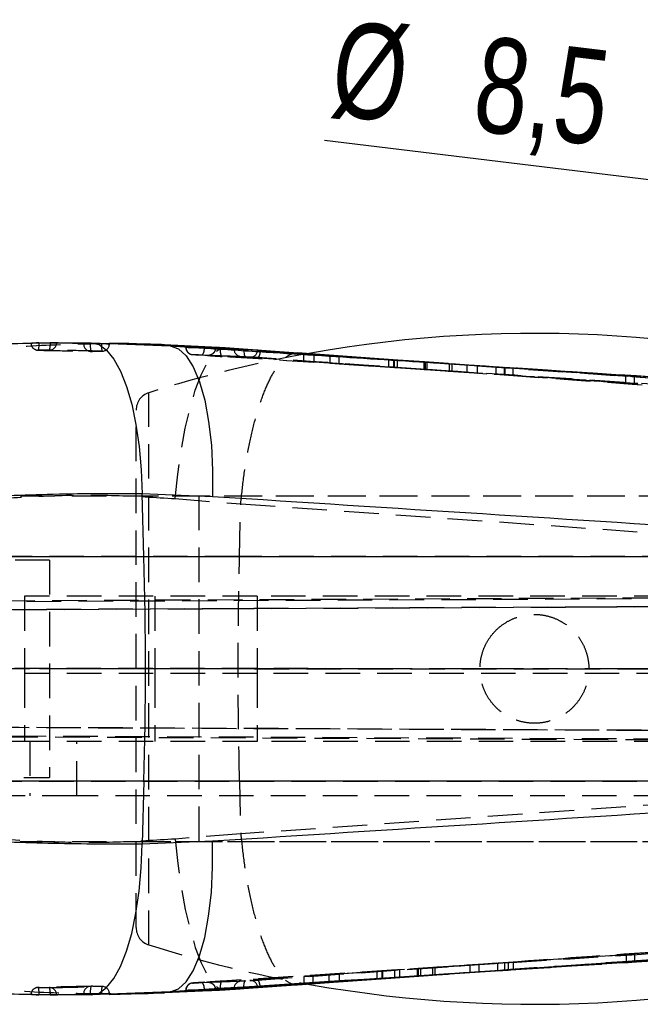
# Model space of a CAD drawing. Extents: x 50 to 602, y 2 to 426.
# Tile 9 of 22: x 176 to 210, y 177 to 232. Entities that reach past the tile are written whole.
import ezdxf

# ---------------------------------------------------------------- set-up
doc = ezdxf.new("R2010")
doc.units = 0
doc.header["$LTSCALE"] = 1.5
doc.linetypes.add('CENTERX2', pattern=[20.32, 12.7, -2.54, 2.54, -2.54])
doc.linetypes.add('HIDDEN', pattern=[1.905, 1.27, -0.635])
doc.layers.get('0').update_dxf_attribs({"linetype": 'CONTINUOUS'})
doc.layers.add('FORMATO', color=179, linetype='CONTINUOUS')
doc.styles.add('SLDTEXTSTYLE0', font='TXT', dxfattribs={"width": 0.75})
doc.dimstyles.new('SLDDIMSTYLE5', dxfattribs={"dimtxt": 5.25, "dimasz": 4.953, "dimexe": 0, "dimexo": 0.0625, "dimgap": 1.3125, "dimtad": 1, "dimdec": 3, "dimrnd": 1e-09, "dimzin": 12, "dimtxsty": 'SLDTEXTSTYLE0', "dimblk1": 'NONE', "dimsah": 1, "dimcen": 0, "dimazin": 3, "dimtfac": 1, "dimtdec": 3, "dimtmove": 0, "dimatfit": 3, "dimtolj": 1, "dimtzin": 12})

# ---------------------------------------------------------------- blocks, each defined once
blk = doc.blocks.new('_D_11')
at = {"layer": 'FORMATO'}
for q in [(192.342, 224.921), (230.676, 220.277)]:
    blk.add_line((222.237, 221.299), q, dxfattribs=at)
blk.add_solid([(222.237, 221.299), (217.412, 222.652), (217.229, 221.139)], dxfattribs=at)
at = {"layer": 'FORMATO', "char_height": 5.25, "attachment_point": 1, "rotation": 353.0927, "style": 'SLDTEXTSTYLE0'}
for s, insert in [('%%c', (193.15, 231.585)), ('8,5', (201.02, 230.713))]:
    blk.add_mtext(s, dxfattribs=dict(at, insert=insert))
blk = doc.blocks.new('_NONE')

msp = doc.modelspace()

# ---------------------------------------------------------------- linework, layer by layer
at = {"color": 7, "linetype": 'HIDDEN'}
for p, q in [((176.4535, 213.7637), (176.6006, 213.7668)), ((176.6006, 213.7637), (176.4535, 213.7637)), ((176.6006, 213.7668), (177.2228, 213.7761)), ((176.6006, 213.7668), (176.6006, 213.7637)), ((177.2228, 213.7736), (177.2228, 213.7761)), ((177.2228, 213.7736), (177.5777, 213.7736)), ((177.5777, 213.778), (177.5777, 213.7736)), ((180.0433, 213.7057), (179.4312, 213.6986)), ((180.325, 213.708), (180.4827, 213.708)), ((180.4782, 213.7102), (180.477, 213.7099)), ((180.4782, 213.708), (180.4782, 213.7102)), ((184.6895, 213.5476), (184.6895, 213.5222)), ((184.6978, 213.5225), (184.6978, 213.5483)), ((185.4423, 213.4953), (184.6978, 213.5225)), ((186.5904, 213.4192), (186.5896, 213.4195)), ((176.5538, 213.3578), (176.5699, 213.3578)), ((185.0756, 213.1166), (185.0727, 213.1174)), ((191.2021, 212.7568), (191.2021, 213.1638)), ((191.7635, 212.7123), (191.7635, 213.1195)), ((192.6532, 212.6441), (192.6532, 213.0513)), ((193.1421, 212.6078), (193.1421, 213.0148)), ((191.2021, 212.7568), (191.7635, 212.7123)), ((195.8795, 212.4315), (191.2021, 212.7568)), ((191.7635, 212.7123), (196.1947, 212.4082)), ((196.1838, 212.4084), (192.6532, 212.6441)), ((192.6532, 212.6441), (193.1421, 212.6078)), ((193.1421, 212.6078), (202.2951, 212.0028)), ((195.8795, 212.4315), (195.8795, 212.8386)), ((196.1565, 212.4128), (196.1565, 212.8198)), ((200.1972, 212.1386), (196.1565, 212.4128)), ((196.1838, 212.4084), (196.1838, 212.8136)), ((196.1947, 212.4082), (196.1947, 212.8152)), ((196.3662, 212.3965), (196.3662, 212.8035)), ((196.3665, 212.3965), (196.3665, 212.8035)), ((197.6763, 212.3079), (198.2733, 212.2682)), ((197.8364, 212.2986), (197.8364, 212.7056)), ((197.8364, 212.7056), (197.8364, 212.2986)), ((199.1578, 212.6171), (197.8415, 212.7103)), ((197.8972, 212.2946), (197.8972, 212.7016)), ((198.0047, 212.2872), (198.0047, 212.6942)), ((199.1585, 212.6168), (199.1578, 212.6169)), ((199.172, 212.6149), (200.1972, 212.5452)), ((199.2199, 212.2058), (199.2199, 212.6127)), ((199.3765, 212.1954), (199.3765, 212.6022)), ((200.1972, 212.5452), (200.7782, 212.5064)), ((200.1972, 212.1386), (200.1972, 212.5452)), ((200.7782, 212.0997), (200.7782, 212.5064)), ((209.0615, 211.9158), (201.7343, 212.4346)), ((201.8062, 212.44), (202.2951, 212.4094)), ((201.8062, 212.0333), (201.8062, 212.44)), ((202.7302, 212.3768), (202.2611, 212.4064)), ((202.2611, 212.4064), (208.9524, 211.9527)), ((202.2611, 211.9996), (202.2611, 212.4064)), ((202.2951, 212.0028), (202.2951, 212.4094)), ((209.4215, 211.9275), (202.7302, 212.3768)), ((202.7302, 211.9701), (202.7302, 212.3768)), ((197.8972, 212.2946), (200.7782, 212.0997)), ((198.2734, 212.2692), (198.0047, 212.2872)), ((199.1601, 212.2106), (199.16, 212.2106)), ((200.7782, 212.0997), (200.1972, 212.1386)), ((202.2951, 212.0028), (201.8062, 212.0333)), ((202.2611, 211.9996), (202.7302, 211.9701)), ((208.9524, 211.5463), (202.2611, 211.9996)), ((202.7302, 211.9701), (209.4215, 211.5211)), ((208.9524, 211.9527), (209.4215, 211.9275)), ((208.9524, 211.5463), (208.9524, 211.9527)), ((209.4215, 211.5211), (209.4215, 211.9275)), ((209.4215, 211.5211), (208.9524, 211.5463)), ((182.6554, 180.5636), (182.6554, 211.0095)), ((181.9565, 181.5172), (181.9565, 210.0593)), ((223.1868, 205.3133), (135.5646, 205.3133)), ((225.8565, 205.3133), (181.9565, 205.3133)), ((185.4322, 186.2883), (185.4322, 205.2883)), ((184.109, 205.1734), (187.7221, 204.8837)), ((187.6527, 201.9807), (187.7221, 204.8837)), ((187.7221, 204.8837), (187.7227, 204.8944)), ((177.1868, 201.7883), (107.1868, 201.7883)), ((187.6527, 201.9807), (170.8997, 201.9807)), ((177.1868, 201.7883), (177.1868, 189.7883)), ((228.8971, 201.9807), (187.6527, 201.9807)), ((244.9588, 199.8494), (146.0311, 199.399)), ((167.3474, 199.4683), (251.2547, 199.8494)), ((145.5875, 198.9325), (244.7589, 199.3841)), ((251.3349, 199.384), (167.3797, 199.0027)), ((188.6187, 199.7883), (175.8017, 199.7883)), ((175.8017, 199.7883), (175.8017, 195.5383)), ((182.9847, 199.7883), (182.9847, 195.5383)), ((188.6187, 199.7883), (188.6187, 195.5383)), ((251.3063, 199.7883), (188.6187, 199.7883)), ((145.6227, 195.804), (244.7368, 195.7883)), ((251.4539, 195.7883), (167.891, 195.8015)), ((188.6187, 195.5383), (175.8017, 195.5383)), ((175.8017, 195.5383), (175.8017, 191.7883)), ((182.9847, 195.5383), (182.9847, 191.7883)), ((188.6187, 195.5383), (188.6187, 191.7883)), ((251.4461, 195.5383), (188.6187, 195.5383)), ((244.6319, 192.2276), (145.6227, 192.6784)), ((167.891, 192.6066), (251.3491, 192.2276)), ((146.0673, 192.177), (244.8488, 191.7272)), ((251.2853, 191.7273), (167.8587, 192.1062)), ((175.8017, 191.7883), (172.392, 191.7883)), ((188.6187, 191.7883), (175.8017, 191.7883)), ((176.0935, 191.7883), (176.0935, 188.7883)), ((178.6905, 188.7883), (178.6905, 191.7883)), ((251.3224, 191.7883), (188.6187, 191.7883)), ((107.1868, 189.7883), (177.1868, 189.7883)), ((170.8997, 189.5958), (187.6527, 189.5958)), ((187.6527, 189.5958), (228.8971, 189.5958)), ((187.6527, 189.5958), (187.7221, 186.6928)), ((178.6905, 188.7883), (172.392, 188.7883)), ((237.0108, 188.7883), (178.6905, 188.7883)), ((135.5619, 186.2633), (223.1868, 186.2633)), ((181.9565, 186.2633), (225.8565, 186.2633)), ((187.7221, 186.6928), (184.109, 186.4032)), ((187.7227, 186.6821), (187.7221, 186.6928)), ((202.2649, 179.5797), (208.957, 180.0337)), ((209.4267, 180.0594), (202.7346, 179.6098)), ((208.957, 180.0337), (209.4267, 180.0594)), ((208.957, 180.0337), (208.957, 179.6241)), ((209.4267, 180.0594), (209.4267, 179.6493)), ((199.1599, 179.3672), (186.6919, 178.5623)), ((191.2001, 178.8201), (199.856, 179.4161)), ((202.4545, 179.5873), (196.4701, 179.1881)), ((196.4701, 179.1881), (196.4701, 178.779)), ((197.4456, 179.2528), (197.4456, 178.8438)), ((197.4977, 179.2561), (197.458, 179.2535)), ((197.4877, 179.2557), (197.4877, 178.8467)), ((198.2844, 179.3091), (197.4977, 179.2561)), ((197.4977, 179.2561), (197.4977, 178.8472)), ((197.6266, 179.2652), (197.6266, 178.8562)), ((198.2844, 179.3091), (198.2844, 178.9002)), ((200.8436, 179.4835), (198.4137, 179.3179)), ((198.4137, 179.3179), (198.4137, 178.909)), ((198.9142, 179.3538), (198.5344, 179.3286)), ((198.9144, 179.3518), (201.8729, 179.5507)), ((199.16, 179.3659), (199.1602, 179.3659)), ((199.8559, 179.4163), (199.414, 179.387)), ((200.3541, 179.4504), (200.8436, 179.4835)), ((200.3541, 179.4504), (200.3541, 179.0419)), ((200.8436, 179.4835), (200.8436, 179.0744)), ((201.8729, 179.5507), (202.4545, 179.5873)), ((201.8729, 179.5507), (201.8729, 179.1407)), ((202.0931, 179.1674), (206.1765, 179.4566)), ((202.2649, 179.1704), (208.957, 179.6241)), ((202.7346, 179.6098), (202.2649, 179.5797)), ((202.2649, 179.5797), (202.2649, 179.1704)), ((202.7346, 179.2), (202.2649, 179.1704)), ((202.4545, 179.5873), (202.4545, 179.177)), ((209.4267, 179.6493), (202.7346, 179.2)), ((202.7346, 179.6098), (202.7346, 179.2)), ((208.957, 179.6241), (209.4267, 179.6493)), ((191.6896, 178.8592), (191.2001, 178.8201)), ((191.2001, 178.8201), (191.2001, 178.4126)), ((195.2206, 179.1002), (191.6896, 178.8592)), ((191.6896, 178.8592), (191.6896, 178.4512)), ((192.5805, 178.9283), (195.4919, 179.1194)), ((193.1426, 178.9705), (192.5805, 178.9283)), ((192.5805, 178.9283), (192.5805, 178.5197)), ((196.1961, 179.1697), (193.1426, 178.9705)), ((193.1426, 178.9705), (193.1426, 178.5617)), ((195.2206, 179.1002), (195.2206, 178.6916)), ((195.3318, 178.6886), (195.5474, 178.7038)), ((195.4919, 179.1194), (195.4919, 178.7148)), ((195.5127, 179.1204), (195.5127, 178.7118)), ((195.5468, 178.7183), (195.5468, 179.1229)), ((196.1961, 179.1697), (196.1961, 178.7606)), ((197.8913, 178.8698), (199.1578, 178.9595)), ((199.1768, 178.9609), (198.4137, 178.909)), ((198.651, 178.9248), (199.1711, 178.9606)), ((199.1578, 178.9596), (199.1585, 178.9597)), ((200.3541, 179.0419), (200.8436, 179.0744)), ((201.8729, 179.1407), (202.4545, 179.177)), ((176.5538, 178.2187), (176.5699, 178.2187)), ((186.5896, 178.157), (186.5904, 178.1573)), ((176.6006, 177.8097), (176.4535, 177.8128)), ((176.4535, 177.8128), (176.6006, 177.8128)), ((176.6006, 177.8128), (176.6006, 177.8097)), ((177.2228, 177.8004), (176.6006, 177.8097)), ((177.2228, 177.8004), (177.2228, 177.803)), ((177.2228, 177.803), (177.5777, 177.803)), ((177.5777, 177.803), (177.5777, 177.7985)), ((179.4312, 177.8779), (180.0433, 177.8708)), ((180.325, 177.8685), (180.4826, 177.8685)), ((180.4782, 177.8663), (180.4782, 177.8685)), ((182.7476, 177.8954), (183.5215, 177.9317)), ((184.6895, 178.0544), (184.6895, 178.0289)), ((184.6978, 178.054), (185.4429, 178.0812)), ((184.7011, 178.0544), (184.6978, 178.054)), ((184.6978, 178.0282), (184.6978, 178.054))]:
    msp.add_line(p, q, dxfattribs=at)
at = {"color": 7, "linetype": 'CONTINUOUS'}
for p, q in [((179.4783, 213.7711), (180.4824, 213.7313)), ((186.8591, 213.4883), (183.5098, 213.6469)), ((183.8249, 213.5988), (185.407, 213.4977)), ((185.407, 213.4977), (185.3859, 213.4991)), ((186.5896, 213.4195), (186.5896, 213.4285)), ((190.8609, 213.2046), (186.8591, 213.4883)), ((187.3543, 213.421), (187.3543, 213.4491)), ((187.899, 213.4128), (197.8756, 212.7071)), ((187.899, 213.4038), (187.899, 213.4128)), ((199.0147, 212.6264), (188.7964, 213.3428)), ((196.0912, 212.8353), (190.8523, 213.2061)), ((191.7635, 213.1195), (191.2021, 213.1638)), ((191.2021, 213.1638), (195.8795, 212.8386)), ((196.1947, 212.8152), (191.7635, 213.1195)), ((192.6532, 213.0513), (196.1838, 212.8154)), ((193.1421, 213.0148), (192.6532, 213.0513)), ((199.1938, 212.6145), (193.1421, 213.0148)), ((197.8415, 212.7103), (196.0941, 212.834)), ((198.0047, 212.6942), (199.2199, 212.6127)), ((199.2071, 212.6136), (199.1938, 212.6145)), ((182.3834, 201.9807), (182.2858, 205.4333)), ((186.1688, 205.2797), (182.2858, 205.4333)), ((165.4049, 201.9807), (182.3834, 201.9807)), ((182.3834, 201.9807), (237.4355, 201.9807)), ((182.3834, 189.5958), (165.4049, 189.5958)), ((182.3834, 189.5958), (182.2858, 186.1432)), ((237.4355, 189.5958), (182.3834, 189.5958)), ((182.2858, 186.1432), (186.1688, 186.2968)), ((186.5896, 178.148), (202.8746, 179.2015)), ((187.899, 178.1637), (198.0568, 178.8823)), ((198.7033, 178.9283), (188.7964, 178.2337)), ((190.8522, 178.3711), (195.3318, 178.6886)), ((191.2001, 178.4126), (198.651, 178.9248)), ((195.2206, 178.6916), (191.6896, 178.4512)), ((192.5805, 178.5197), (195.4919, 178.7108)), ((196.1961, 178.7606), (193.1426, 178.5617)), ((195.5468, 178.7143), (195.5468, 178.7183)), ((195.5474, 178.7038), (195.9922, 178.7354)), ((195.9954, 178.7356), (197.8913, 178.8698)), ((199.1896, 178.9599), (196.4701, 178.779)), ((197.4977, 178.8472), (197.458, 178.8445)), ((197.6266, 178.8562), (199.1838, 178.9605)), ((199.1894, 178.9617), (199.2071, 178.9629)), ((186.8591, 178.0882), (190.8609, 178.3719)), ((187.3543, 178.1274), (187.3543, 178.1555)), ((187.899, 178.1637), (187.899, 178.1727)), ((191.6896, 178.4512), (191.2001, 178.4126)), ((193.1426, 178.5617), (192.5805, 178.5197)), ((180.4725, 177.8448), (179.4783, 177.8054)), ((180.4731, 177.8277), (183.5221, 177.9185)), ((183.5215, 177.9317), (186.8591, 178.0882)), ((185.407, 178.0788), (183.8249, 177.9777)), ((185.407, 178.0788), (185.3859, 178.0774))]:
    msp.add_line(p, q, dxfattribs=at)
at = {"color": 8, "linetype": 'CONTINUOUS'}
for p, q in [((180.4824, 213.7313), (183.8249, 213.5988)), ((187.3543, 213.421), (187.3546, 213.4054)), ((187.899, 213.4038), (187.8978, 213.3838)), ((188.587, 213.3552), (187.899, 213.4038)), ((196.0941, 212.834), (190.8609, 213.2046)), ((196.1838, 212.8136), (196.1838, 212.8154)), ((190.8609, 178.3719), (195.9954, 178.7356)), ((195.4919, 178.7148), (195.4919, 178.7108)), ((187.3543, 178.1555), (187.3546, 178.1711)), ((187.899, 178.1727), (187.8978, 178.1927)), ((187.899, 178.1727), (188.5869, 178.2213)), ((183.8249, 177.9777), (180.4725, 177.8448))]:
    msp.add_line(p, q, dxfattribs=at)
at = {"color": 7, "linetype": 'CONTINUOUS', "flags": 128}
for points in [[(179.4783, 213.7711), (179.9107, 213.6667), (180.3306, 213.3648), (180.729, 212.8721), (181.0972, 212.1993), (181.4269, 211.3611), (181.7111, 210.3758), (181.9436, 209.2651), (182.1192, 208.0531), (182.2341, 206.7665), (182.2858, 205.4333)], [(183.8249, 213.5988), (184.2837, 213.442), (184.7147, 213.0506), (185.1068, 212.4349), (185.4497, 211.611), (185.7344, 210.6005), (185.9535, 209.4299), (186.1012, 208.1298), (186.1736, 206.7342), (186.1688, 205.2797)], [(183.8249, 177.9777), (184.2837, 178.1345), (184.7147, 178.5259), (185.1068, 179.1416), (185.4497, 179.9655), (185.7344, 180.976), (185.9535, 182.1466), (186.1012, 183.4467), (186.1736, 184.8423), (186.1688, 186.2968)], [(179.4783, 177.8054), (179.9107, 177.9098), (180.3306, 178.2117), (180.729, 178.7044), (181.0972, 179.3772), (181.4269, 180.2154), (181.7111, 181.2007), (181.9436, 182.3114), (182.1192, 183.5234), (182.2341, 184.81), (182.2858, 186.1432)]]:
    msp.add_lwpolyline(points, dxfattribs=at)
at = {"color": 7, "linetype": 'HIDDEN', "flags": 128}
for points in [[(184.109, 205.1734), (184.2522, 206.5255), (184.4395, 207.8291), (184.6666, 209.0547), (184.9284, 210.1745), (185.2189, 211.1632), (185.5317, 211.9986), (185.8596, 212.6616), (186.1951, 213.1373), (186.5309, 213.415), (186.8591, 213.4883)], [(187.8978, 213.3838), (187.8961, 213.326), (187.8976, 213.2511), (187.9035, 213.1818), (187.9135, 213.1209), (187.9274, 213.0705), (187.9444, 213.0325), (187.9641, 213.0083), (187.9857, 212.9988)], [(231.5797, 210.3183), (202.9147, 212.3445), (188.587, 213.3552)], [(197.8756, 212.7071), (211.9109, 211.7143), (217.8782, 211.2915)], [(187.7227, 204.8944), (214.2393, 203.017), (228.8971, 201.9807)], [(228.8971, 189.5958), (214.2393, 188.5595), (187.7227, 186.6821)], [(184.109, 186.4032), (184.2522, 185.051), (184.4395, 183.7474), (184.6666, 182.5218), (184.9284, 181.402), (185.2189, 180.4133), (185.5317, 179.578), (185.8596, 178.9149), (186.1951, 178.4392), (186.5309, 178.1615), (186.8591, 178.0882)], [(188.6521, 178.6278), (211.9646, 180.2659), (211.9914, 180.2678), (235.2758, 181.907)], [(198.0568, 178.8823), (211.9109, 179.8622), (217.8782, 180.285)], [(187.8978, 178.1927), (187.8961, 178.2505), (187.8976, 178.3254), (187.9035, 178.3947), (187.9135, 178.4556), (187.9273, 178.506), (187.9444, 178.544), (187.9641, 178.5682), (187.9856, 178.5777)]]:
    msp.add_lwpolyline(points, dxfattribs=at)
at = {"color": 7, "linetype": 'CONTINUOUS'}
for centre, radius, start, end in [((203.9065, 143.7093), 70.5789, 72.476502, 100.140849), ((-36.8656, 195.7883), 219.3365, 358.382182, 1.617818), ((203.9065, 247.8672), 70.5789, 259.891195, 287.523498)]:
    msp.add_arc(centre, radius, start, end, dxfattribs=at)
at = {"color": 7, "linetype": 'HIDDEN'}
for centre, radius, start, end in [((176.5617, 213.7637), 0.406, 180, 268.89194), ((176.5637, 213.7612), 0.4035, 181.00706, 268.60194), ((175.5016, 213.6427), 1.1056, 345.07022, 6.28668), ((176.2983, 213.6629), 0.9311, 341.51043, 6.82632), ((177.1736, 213.7716), 0.4041, 271.10128, 0.27597), ((179.4663, 213.6989), 0.4034, 180.67285, 270.58221), ((180.6672, 213.6155), 1.2389, 176.1555, 194.96858), ((181.2828, 213.6137), 1.2429, 175.75274, 194.52261), ((180.0767, 213.708), 0.406, 270.39758, 0), ((180.0741, 213.706), 0.4041, 270.77972, 0.27317), ((185.1016, 213.5201), 0.4038, 179.66471, 265.89877), ((187.758, 213.4184), 0.4036, 181.84477, 265.56977), ((203.9065, 143.7093), 70.5789, 100.140849, 107.523498), ((188.2509, 213.3798), 0.4035, 266.19375, 356.09907), ((182.9565, 210.0593), 1, 107.5235, 180), ((182.9565, 181.5172), 1, 180, 252.4765), ((203.9065, 247.8672), 70.5789, 252.476502, 259.891195), ((176.5617, 177.8128), 0.406, 91.10806, 180), ((176.5637, 177.8153), 0.4035, 91.39806, 178.99294), ((175.5016, 177.9339), 1.1056, 353.71332, 14.92978), ((176.2983, 177.9136), 0.9311, 353.17368, 18.48957), ((177.1736, 177.8049), 0.4041, 359.72403, 88.89872), ((179.4663, 177.8776), 0.4034, 89.41779, 179.32715), ((180.6672, 177.961), 1.2389, 165.03142, 183.8445), ((181.2828, 177.9628), 1.2429, 165.47739, 184.24726), ((180.0767, 177.8685), 0.406, 0, 89.60242), ((180.0741, 177.8705), 0.4041, 359.72683, 89.22028), ((185.1017, 178.0563), 0.4039, 94.08426, 180.31918), ((187.758, 178.158), 0.4036, 94.42698, 178.14629), ((188.251, 178.1968), 0.4034, 3.88812, 93.79427)]:
    msp.add_arc(centre, radius, start, end, dxfattribs=at)
at = {"color": 7, "linetype": 'CONTINUOUS'}
for points, knots in [([(166.9508, 213.0236), (168.3029, 213.1896), (171.0315, 213.5245), (175.2633, 213.7745), (178.046, 213.7723), (179.4783, 213.7711)], [0, 0, 0, 0, 0.3228225, 0.6514594, 1, 1, 1, 1]), ([(183.5105, 213.6616), (183.4592, 213.6634), (182.4256, 213.6995), (181.4296, 213.7235), (180.483, 213.7464)], [0, 0, 0, 0, 0.0496821, 1, 1, 1, 1]), ([(186.8591, 213.4883), (186.7211, 213.4938), (186.1269, 213.5176), (185.1152, 213.5555), (184.243, 213.5848), (183.8249, 213.5988)], [0, 0, 0, 0, 0.1360559, 0.5859231, 1, 1, 1, 1]), ([(184.6978, 213.5483), (185.1406, 213.5329), (186.0262, 213.5021), (186.9116, 213.4668), (187.3543, 213.4491)], [0, 0, 0, 0, 0.5, 1, 1, 1, 1]), ([(185.3859, 213.4991), (185.3215, 213.5033), (185.1713, 213.5133), (184.9599, 213.5277), (184.7901, 213.5398), (184.6959, 213.547), (184.6996, 213.5474), (184.701, 213.5476)], [0, 0, 0, 0, 0.17241294, 0.40227603, 0.63198892, 0.86145307, 1, 1, 1, 1]), ([(185.407, 213.4977), (185.4284, 213.4963), (185.5302, 213.4895), (185.6299, 213.483), (185.7086, 213.4779)], [0, 0, 0, 0, 0.2104165, 1, 1, 1, 1]), ([(185.7087, 213.4779), (185.9482, 213.4626), (187.2124, 213.3817), (192.5752, 213.0384), (205.8129, 212.1895), (221.0192, 211.2102), (232.1266, 210.4911), (235.1203, 210.2973)], [0, 0, 0, 0, 0.01454463, 0.07675061, 0.32557456, 0.81822555, 1, 1, 1, 1]), ([(186.3231, 213.447), (186.3222, 213.447), (186.3203, 213.4469), (186.3452, 213.445), (186.3904, 213.4418), (186.4509, 213.4376), (186.4973, 213.4345), (186.5206, 213.433)], [0, 0, 0, 0, 0.18224472, 0.39206615, 0.5935062, 0.79526046, 1, 1, 1, 1]), ([(188.6535, 213.3523), (188.6136, 213.3541), (188.4142, 213.3628), (187.6374, 213.3962), (186.9005, 213.4247), (186.3231, 213.447)], [0, 0, 0, 0, 0.0513523, 0.2567629, 1, 1, 1, 1]), ([(186.5206, 213.433), (186.5218, 213.4329), (186.5451, 213.4314), (186.5679, 213.4299), (186.5896, 213.4285)], [0, 0, 0, 0, 0.05088762, 1, 1, 1, 1]), ([(187.3543, 213.4491), (187.3757, 213.4479), (187.4184, 213.4457), (187.5844, 213.4347), (187.7573, 213.4227), (187.8691, 213.4149), (187.899, 213.4128)], [0, 0, 0, 0, 0.297192, 0.5943886, 0.8918094, 1, 1, 1, 1]), ([(187.8989, 213.4038), (187.818, 213.4065), (187.6561, 213.4118), (187.4718, 213.4178), (187.3844, 213.4202), (187.3582, 213.421), (187.3543, 213.421), (187.3543, 213.421)], [0, 0, 0, 0, 0.2977723, 0.595399, 0.8928396, 0.9999312, 1, 1, 1, 1]), ([(188.7964, 213.3428), (188.7758, 213.3443), (188.7333, 213.3472), (188.6848, 213.3505), (188.6607, 213.352), (188.655, 213.3523), (188.6535, 213.3523)], [0, 0, 0, 0, 0.28808813, 0.596778, 0.89555502, 1, 1, 1, 1]), ([(195.8795, 212.8386), (195.9076, 212.8367), (195.9636, 212.8328), (196.0498, 212.827), (196.1152, 212.8226), (196.1457, 212.8205), (196.1565, 212.8198)], [0, 0, 0, 0, 0.2817723, 0.5635416, 0.8452951, 1, 1, 1, 1]), ([(196.1838, 212.8154), (196.2106, 212.8137), (196.2642, 212.8101), (196.3246, 212.8061), (196.3626, 212.8036), (196.365, 212.8035), (196.3662, 212.8035)], [0, 0, 0, 0, 0.254361, 0.5087474, 0.7623757, 1, 1, 1, 1]), ([(196.3662, 212.8035), (196.362, 212.8038), (196.3538, 212.8044), (196.3067, 212.8076), (196.2502, 212.8115), (196.2093, 212.8142), (196.1947, 212.8152)], [0, 0, 0, 0, 0.28124974, 0.56247931, 0.84434079, 1, 1, 1, 1]), ([(197.8364, 212.7056), (197.8389, 212.7054), (197.8439, 212.7051), (197.8871, 212.7021), (197.9436, 212.6983), (197.9873, 212.6954), (198.0047, 212.6942)], [0, 0, 0, 0, 0.27270713, 0.5453745, 0.81858236, 1, 1, 1, 1]), ([(197.8972, 212.7016), (197.8804, 212.7027), (197.8458, 212.705), (197.8396, 212.7054), (197.8364, 212.7056)], [0, 0, 0, 0, 0.4858845, 1, 1, 1, 1]), ([(199.2199, 212.6127), (199.2478, 212.6108), (199.2998, 212.6074), (199.3522, 212.6039), (199.3765, 212.6022)], [0, 0, 0, 0, 0.5361434, 1, 1, 1, 1]), ([(182.2858, 205.4333), (181.4295, 205.4387), (179.7116, 205.4495), (176.3414, 205.3918), (172.1295, 205.2214), (168.8257, 204.9221), (167.1564, 204.7709)], [0, 0, 0, 0, 0.1753477, 0.3517799, 0.672473, 1, 1, 1, 1]), ([(237.4355, 201.9807), (230.2589, 202.4449), (213.1702, 203.5503), (196.0812, 204.6448), (186.1688, 205.2797)], [0, 0, 0, 0, 0.41995863, 1, 1, 1, 1]), ([(186.1688, 186.2968), (196.0812, 186.9317), (213.1702, 188.0262), (230.2589, 189.1316), (237.4355, 189.5958)], [0, 0, 0, 0, 0.58004137, 1, 1, 1, 1]), ([(167.1564, 186.8057), (168.0383, 186.7209), (169.8074, 186.5508), (173.2345, 186.3149), (177.4602, 186.1337), (180.6658, 186.14), (182.2858, 186.1432)], [0, 0, 0, 0, 0.1735688, 0.3481869, 0.6706183, 1, 1, 1, 1]), ([(235.1203, 181.2792), (234.8972, 181.2647), (233.6495, 181.1839), (228.9652, 180.8806), (212.7187, 179.8304), (197.4952, 178.8543), (185.7087, 178.0986)], [0, 0, 0, 0, 0.0135521, 0.0757581, 0.2844189, 1, 1, 1, 1]), ([(195.5127, 178.7118), (195.496, 178.7106), (195.4626, 178.7083), (195.3867, 178.703), (195.3027, 178.6972), (195.2476, 178.6935), (195.2206, 178.6916)], [0, 0, 0, 0, 0.2526465, 0.5052703, 0.7585513, 1, 1, 1, 1]), ([(195.4919, 178.7108), (195.5074, 178.7118), (195.5385, 178.7139), (195.5512, 178.7146), (195.5396, 178.7137), (195.5197, 178.7123), (195.5127, 178.7118)], [0, 0, 0, 0, 0.2826093, 0.5652346, 0.8471561, 1, 1, 1, 1]), ([(196.4701, 178.779), (196.4419, 178.7771), (196.3855, 178.7733), (196.3001, 178.7676), (196.236, 178.7633), (196.2066, 178.7613), (196.1961, 178.7606)], [0, 0, 0, 0, 0.2812449, 0.5624717, 0.844023, 1, 1, 1, 1]), ([(197.4466, 178.8438), (197.4462, 178.8438), (197.4415, 178.8435), (197.4561, 178.8445), (197.4787, 178.8461), (197.4877, 178.8467)], [0, 0, 0, 0, 0.0430876, 0.6219259, 1, 1, 1, 1]), ([(179.4783, 177.8054), (178.1582, 177.803), (175.4932, 177.7982), (171.2645, 178.0288), (168.4211, 178.3743), (166.9508, 178.5529)], [0, 0, 0, 0, 0.32156217, 0.64917938, 1, 1, 1, 1]), ([(184.6978, 178.0282), (185.1406, 178.0436), (186.0262, 178.0744), (186.9116, 178.1098), (187.3543, 178.1274)], [0, 0, 0, 0, 0.5, 1, 1, 1, 1]), ([(185.7087, 178.0986), (185.61, 178.0921), (185.5097, 178.0856), (185.4086, 178.0789), (185.407, 178.0788)], [0, 0, 0, 0, 0.9845997, 1, 1, 1, 1]), ([(186.3231, 178.1295), (186.3222, 178.1295), (186.3203, 178.1296), (186.3452, 178.1315), (186.3904, 178.1347), (186.4509, 178.1389), (186.4973, 178.142), (186.5206, 178.1435)], [0, 0, 0, 0, 0.18224472, 0.39206615, 0.5935062, 0.79526046, 1, 1, 1, 1]), ([(188.6535, 178.2242), (188.6183, 178.2226), (188.4236, 178.2141), (187.6469, 178.1807), (186.9052, 178.152), (186.3231, 178.1295)], [0, 0, 0, 0, 0.0452791, 0.2506893, 1, 1, 1, 1]), ([(186.5206, 178.1435), (186.5218, 178.1436), (186.5451, 178.1451), (186.5679, 178.1466), (186.5896, 178.148)], [0, 0, 0, 0, 0.05088762, 1, 1, 1, 1]), ([(187.3543, 178.1555), (187.3543, 178.1555), (187.3651, 178.1555), (187.4233, 178.1574), (187.5831, 178.1623), (187.7576, 178.168), (187.8693, 178.1717), (187.8989, 178.1727)], [0, 0, 0, 0, 0.0000688, 0.2973381, 0.5947931, 0.8924514, 1, 1, 1, 1]), ([(187.3543, 178.1274), (187.3757, 178.1286), (187.4184, 178.1308), (187.5844, 178.1418), (187.7573, 178.1538), (187.8691, 178.1616), (187.899, 178.1637)], [0, 0, 0, 0, 0.297192, 0.5943886, 0.8918094, 1, 1, 1, 1]), ([(188.7964, 178.2337), (188.776, 178.2323), (188.7339, 178.2293), (188.6855, 178.2261), (188.6609, 178.2245), (188.6551, 178.2243), (188.6535, 178.2242)], [0, 0, 0, 0, 0.285117, 0.5907924, 0.8895329, 1, 1, 1, 1]), ([(176.1586, 177.8221), (176.1576, 177.8221), (176.1545, 177.8223), (176.1579, 177.8224), (176.1602, 177.8224)], [0, 0, 0, 0, 0.326288, 1, 1, 1, 1]), ([(183.8249, 177.9777), (184.2538, 177.9921), (185.126, 178.0214), (186.1378, 178.0593), (186.7211, 178.0827), (186.8591, 178.0882)], [0, 0, 0, 0, 0.4248118, 0.8639418, 1, 1, 1, 1]), ([(185.3859, 178.0774), (185.3215, 178.0732), (185.1713, 178.0632), (184.9599, 178.0488), (184.7901, 178.0367), (184.6959, 178.0295), (184.6996, 178.0291), (184.701, 178.0289)], [0, 0, 0, 0, 0.17241294, 0.40227603, 0.63198892, 0.86145307, 1, 1, 1, 1])]:
    msp.add_open_spline(points, degree=3, knots=knots, dxfattribs=at)
at = {"color": 7, "linetype": 'HIDDEN'}
for points, knots in [([(183.5098, 213.6469), (183.2546, 213.6599), (181.6283, 213.7424), (178.5683, 213.7), (174.3487, 213.5118), (171.5238, 213.1885), (170.1114, 213.0268)], [0, 0, 0, 0, 0.057764, 0.3679653, 0.6839847, 1, 1, 1, 1]), ([(176.1609, 213.7545), (176.1601, 213.7546), (176.1576, 213.755), (176.2017, 213.7568), (176.2871, 213.7596), (176.3798, 213.762), (176.4383, 213.7634), (176.4535, 213.7637)], [0, 0, 0, 0, 0.1316967, 0.3909105, 0.6500817, 0.9092684, 1, 1, 1, 1]), ([(176.6006, 213.7637), (176.6678, 213.765), (176.8754, 213.7689), (177.0827, 213.7717), (177.2228, 213.7736)], [0, 0, 0, 0, 0.324045, 1, 1, 1, 1]), ([(177.2228, 213.7761), (177.2677, 213.7765), (177.3574, 213.7774), (177.4695, 213.7781), (177.5484, 213.7783), (177.5684, 213.7781), (177.5777, 213.778)], [0, 0, 0, 0, 0.2579486, 0.5158973, 0.7738168, 1, 1, 1, 1]), ([(177.5777, 213.778), (178.0611, 213.7676), (179.028, 213.7467), (179.9948, 213.7224), (180.4782, 213.7102)], [0, 0, 0, 0, 0.4999998, 1, 1, 1, 1]), ([(177.5777, 213.7736), (178.0889, 213.7628), (178.6655, 213.7507), (179.6324, 213.7286), (180.0879, 213.7175), (180.4782, 213.708)], [0, 0, 0, 0, 0.5287943, 0.5962828, 1, 1, 1, 1]), ([(179.4312, 213.6986), (179.404, 213.6982), (179.3317, 213.6971), (179.2233, 213.6955), (179.126, 213.6943), (179.0777, 213.694), (179.0661, 213.6941), (179.0629, 213.6942)], [0, 0, 0, 0, 0.1513719, 0.4027965, 0.6542086, 0.9056243, 1, 1, 1, 1]), ([(180.325, 213.708), (180.2861, 213.7077), (180.2085, 213.707), (180.1063, 213.7062), (180.0522, 213.7058), (180.0433, 213.7057)], [0, 0, 0, 0, 0.4555867, 0.9111691, 1, 1, 1, 1]), ([(180.4754, 213.7096), (180.4624, 213.7094), (180.4365, 213.7089), (180.3707, 213.7084), (180.3301, 213.708), (180.325, 213.708)], [0, 0, 0, 0, 0.4662706, 0.9325354, 1, 1, 1, 1]), ([(184.6978, 213.5225), (184.6936, 213.5224), (184.6852, 213.5223), (184.7841, 213.5187), (184.9539, 213.5129), (185.1658, 213.506), (185.3187, 213.5012), (185.3859, 213.4991)], [0, 0, 0, 0, 0.2088282, 0.4190365, 0.6277384, 0.8365637, 1, 1, 1, 1]), ([(184.6962, 213.5221), (184.6953, 213.4944), (184.6929, 213.4239), (184.7359, 213.3245), (184.7999, 213.2385), (184.8694, 213.1821), (184.9345, 213.148), (184.9879, 213.13), (185.0259, 213.1222), (185.0455, 213.1195), (185.0547, 213.1184), (185.0644, 213.1175), (185.0759, 213.1165), (185.0969, 213.1149), (185.1101, 213.114)], [0, 0, 0, 0, 0.1119742, 0.2847216, 0.4265438, 0.5464899, 0.6458734, 0.7238003, 0.7772159, 0.8015477, 0.8188293, 0.8437576, 0.9017286, 1, 1, 1, 1]), ([(185.7086, 213.4779), (185.7035, 213.4279), (185.693, 213.3241), (185.6553, 213.192), (185.6062, 213.0988), (185.5712, 213.0889), (185.5537, 213.084)], [0, 0, 0, 0, 0.2370094, 0.49133523, 0.74566324, 1, 1, 1, 1]), ([(186.3231, 213.447), (186.3178, 213.4108), (186.3058, 213.3295), (186.2413, 213.2162), (186.1391, 213.1237), (186.0304, 213.079), (185.9471, 213.0676), (185.9087, 213.069), (185.8953, 213.0695)], [0, 0, 0, 0, 0.1717996, 0.3866479, 0.6015023, 0.816367, 0.9362238, 1, 1, 1, 1]), ([(186.3151, 213.4194), (186.3152, 213.4121), (186.3159, 213.3581), (186.2731, 213.2717), (186.2029, 213.1803), (186.1253, 213.123), (186.0529, 213.0901), (185.992, 213.0745), (185.9491, 213.0696), (185.9256, 213.0688), (185.9161, 213.0687), (185.9099, 213.0688), (185.9106, 213.0688), (185.9113, 213.0688), (185.9116, 213.0688)], [0, 0, 0, 0, 0.0341026, 0.2539646, 0.4301185, 0.5785193, 0.7029151, 0.8028846, 0.8748635, 0.9056294, 0.9267988, 0.9486577, 0.9809785, 1, 1, 1, 1]), ([(186.5904, 213.4192), (186.5892, 213.367), (186.5867, 213.2625), (186.6078, 213.1299), (186.6436, 213.0357), (186.6758, 213.0214), (186.6919, 213.0142)], [0, 0, 0, 0, 0.2499987, 0.5000022, 0.7499985, 1, 1, 1, 1]), ([(239.0002, 210.0247), (230.2734, 210.5927), (212.8045, 211.7298), (195.3335, 212.8558), (186.5904, 213.4192)], [0, 0, 0, 0, 0.49956332, 1, 1, 1, 1]), ([(177.1813, 213.3676), (177.0437, 213.3657), (176.84, 213.363), (176.636, 213.3591), (176.5699, 213.3578)], [0, 0, 0, 0, 0.6759623, 1, 1, 1, 1]), ([(176.5699, 213.3578), (176.6098, 213.357), (176.8091, 213.3532), (177.6462, 213.3365), (178.5732, 213.3167), (179.3407, 213.2986), (179.4704, 213.2956)], [0, 0, 0, 0, 0.0412291, 0.2061454, 0.8658097, 1, 1, 1, 1]), ([(180.0796, 213.302), (180.0398, 213.303), (179.8405, 213.308), (179.0035, 213.3284), (178.0773, 213.3491), (177.3104, 213.3649), (177.1813, 213.3676)], [0, 0, 0, 0, 0.04126014, 0.20630081, 0.86646329, 1, 1, 1, 1]), ([(179.4704, 213.2956), (179.602, 213.2973), (179.8051, 213.2999), (180.0081, 213.3014), (180.0796, 213.302)], [0, 0, 0, 0, 0.64792759, 1, 1, 1, 1]), ([(185.0727, 213.1174), (185.5151, 213.1016), (186.3999, 213.0702), (187.2845, 213.0341), (187.7268, 213.0161)], [0, 0, 0, 0, 0.500012, 1, 1, 1, 1]), ([(185.5537, 213.084), (185.5118, 213.0867), (185.4293, 213.092), (185.3029, 213.1004), (185.197, 213.1077), (185.1297, 213.1124), (185.1131, 213.1137), (185.1101, 213.1139)], [0, 0, 0, 0, 0.2425481, 0.4777062, 0.7128308, 0.9479024, 1, 1, 1, 1]), ([(240.2283, 209.5574), (230.375, 210.196), (212.1512, 211.3771), (193.9253, 212.5467), (185.5537, 213.084)], [0, 0, 0, 0, 0.5406791, 1, 1, 1, 1]), ([(185.8953, 213.0695), (185.8944, 213.0695), (185.8849, 213.0698), (185.8875, 213.0691), (185.9357, 213.0655), (185.9535, 213.0642)], [0, 0, 0, 0, 0.0648926, 0.6551931, 1, 1, 1, 1]), ([(188.2242, 212.9772), (187.8361, 212.9935), (187.0599, 213.0261), (186.2835, 213.055), (185.8953, 213.0695)], [0, 0, 0, 0, 0.4999839, 1, 1, 1, 1]), ([(185.9535, 213.0642), (185.9636, 213.0634), (185.9981, 213.0607), (186.1204, 213.0522), (186.3004, 213.0399), (186.5021, 213.0265), (186.6306, 213.0181), (186.6919, 213.0142)], [0, 0, 0, 0, 0.09632097, 0.32775136, 0.55655156, 0.78814805, 1, 1, 1, 1]), ([(187.7227, 204.8944), (187.7746, 205.3954), (187.88, 206.412), (188.1217, 207.8586), (188.4201, 209.2126), (188.7675, 210.4094), (189.1588, 211.4371), (189.5763, 212.2479), (190.0153, 212.8338), (190.4327, 213.1491), (190.7149, 213.2139), (190.8469, 213.2055), (190.8609, 213.2046)], [0, 0, 0, 0, 0.1104071, 0.2240163, 0.3344233, 0.4480322, 0.5584417, 0.6720526, 0.7824659, 0.896081, 0.9889862, 1, 1, 1, 1]), ([(187.7268, 213.0161), (187.7295, 213.016), (187.7399, 213.0155), (187.7831, 213.0128), (187.8702, 213.0069), (187.9472, 213.0015), (187.9857, 212.9988)], [0, 0, 0, 0, 0.10723129, 0.40476676, 0.7023383, 1, 1, 1, 1]), ([(187.9857, 212.9988), (196.1029, 212.4263), (211.0658, 211.3708), (227.0731, 210.2387), (234.9635, 209.68), (236.009, 209.606)], [0, 0, 0, 0, 0.5070623, 0.9346842, 1, 1, 1, 1]), ([(188.6521, 212.9487), (188.6293, 212.9503), (188.542, 212.9564), (188.4062, 212.9657), (188.2748, 212.9744), (188.2411, 212.9763), (188.2242, 212.9772)], [0, 0, 0, 0, 0.1050607, 0.4029149, 0.7006349, 1, 1, 1, 1]), ([(188.7964, 213.3428), (188.7912, 213.2927), (188.7804, 213.1889), (188.7449, 213.0568), (188.6995, 212.9636), (188.6679, 212.9537), (188.6521, 212.9487)], [0, 0, 0, 0, 0.2373816, 0.49158664, 0.74579456, 1, 1, 1, 1]), ([(235.2758, 209.6696), (227.5055, 210.2168), (211.9649, 211.3114), (196.423, 212.4029), (188.6521, 212.9487)], [0, 0, 0, 0, 0.5, 1, 1, 1, 1]), ([(196.1565, 212.4128), (196.1359, 212.4142), (196.0946, 212.4169), (196.0121, 212.4225), (195.9378, 212.4275), (195.8949, 212.4305), (195.8795, 212.4315)], [0, 0, 0, 0, 0.2805927, 0.5611714, 0.8425245, 1, 1, 1, 1]), ([(196.3662, 212.3965), (196.3648, 212.3965), (196.362, 212.3967), (196.3219, 212.3993), (196.2617, 212.4032), (196.2095, 212.4067), (196.1838, 212.4084)], [0, 0, 0, 0, 0.2521038, 0.5042113, 0.75676, 1, 1, 1, 1]), ([(196.1947, 212.4082), (196.2209, 212.4064), (196.2733, 212.4029), (196.3308, 212.3989), (196.3603, 212.3969), (196.3646, 212.3966), (196.3662, 212.3965)], [0, 0, 0, 0, 0.283444, 0.5669387, 0.8495314, 1, 1, 1, 1]), ([(235.4179, 210.072), (235.2525, 210.0836), (234.0518, 210.168), (228.7102, 210.5434), (216.7416, 211.3841), (205.8075, 212.1503), (199.0147, 212.6264)], [0, 0, 0, 0, 0.0136314, 0.0989507, 0.4402282, 1, 1, 1, 1]), ([(199.207, 212.6122), (203.7367, 212.3195), (217.002, 211.4624), (230.2657, 210.5965), (239.0002, 210.0263)], [0, 0, 0, 0, 0.3414705, 1, 1, 1, 1]), ([(197.8364, 212.2986), (197.8393, 212.2985), (197.8452, 212.2981), (197.8795, 212.2958), (197.8972, 212.2946)], [0, 0, 0, 0, 0.4855368, 1, 1, 1, 1]), ([(198.0047, 212.2872), (197.9785, 212.289), (197.9262, 212.2925), (197.8696, 212.2963), (197.8399, 212.2984), (197.8374, 212.2986), (197.8364, 212.2986)], [0, 0, 0, 0, 0.2748458, 0.5497146, 0.8237281, 1, 1, 1, 1]), ([(199.1599, 212.2093), (203.7476, 211.9135), (217.0636, 211.0549), (230.3782, 210.1878), (239.1056, 209.6194)], [0, 0, 0, 0, 0.3445211, 1, 1, 1, 1]), ([(170.9098, 204.7654), (172.0015, 204.9059), (174.1851, 205.1868), (177.4945, 205.368), (180.8147, 205.3871), (183.0109, 205.2446), (184.109, 205.1734)], [0, 0, 0, 0, 0.247017, 0.4940391, 0.7470124, 1, 1, 1, 1]), ([(187.6527, 189.5958), (187.6158, 191.6521), (187.5418, 195.7803), (187.6156, 199.9086), (187.6527, 201.9807)], [0, 0, 0, 0, 0.4980936, 1, 1, 1, 1]), ([(201.4424, 197.4994), (201.3294, 197.3367), (201.2342, 197.1656), (201.0781, 196.8072), (201.0168, 196.6177), (200.9332, 196.2333), (200.9106, 196.039), (200.9035, 195.6466), (200.9196, 195.4473), (200.9892, 195.0619), (201.0425, 194.8737), (201.1871, 194.5063), (201.2773, 194.3305), (201.4885, 194.0019), (201.6111, 193.8467), (201.8848, 193.5631), (202.0336, 193.4366), (202.3548, 193.2133), (202.5291, 193.116), (202.8885, 192.9595), (203.0744, 192.8993), (203.4589, 192.8153), (203.6568, 192.7923), (204.0479, 192.7852), (204.2434, 192.8006), (204.6337, 192.871), (204.8222, 192.9247), (205.1861, 193.0678), (205.3634, 193.1584), (205.6939, 193.3708), (205.847, 193.4919), (206.1292, 193.7639), (206.2586, 193.9158), (206.4817, 194.2369), (206.5772, 194.4074), (206.7351, 194.7692), (206.7958, 194.9574), (206.8792, 195.3393), (206.9024, 195.5359), (206.9097, 195.9308), (206.8939, 196.1259), (206.8247, 196.5114), (206.7702, 196.7037), (206.6267, 197.0686), (206.5378, 197.2426), (206.3255, 197.5736), (206.2022, 197.7295), (205.9311, 198.0107), (205.7822, 198.138), (205.4572, 198.364), (205.2863, 198.4593), (204.9281, 198.6157), (204.7386, 198.6773), (204.3543, 198.7612), (204.1601, 198.784), (203.7676, 198.7915), (203.5684, 198.7756), (203.1829, 198.7062), (202.9946, 198.6531), (202.627, 198.5089), (202.4512, 198.4189), (202.1224, 198.208), (201.9672, 198.0856), (201.6829, 197.8118), (201.5553, 197.662), (201.4424, 197.4994)], [0, 0, 0, 0, 0.03125, 0.03125, 0.0625, 0.0625, 0.09375, 0.09375, 0.125, 0.125, 0.15625, 0.15625, 0.1875, 0.1875, 0.21875, 0.21875, 0.25, 0.25, 0.28125, 0.28125, 0.3125, 0.3125, 0.34375, 0.34375, 0.375, 0.375, 0.40625, 0.40625, 0.4375, 0.4375, 0.46875, 0.46875, 0.5, 0.5, 0.53125, 0.53125, 0.5625, 0.5625, 0.59375, 0.59375, 0.625, 0.625, 0.65625, 0.65625, 0.6875, 0.6875, 0.71875, 0.71875, 0.75, 0.75, 0.78125, 0.78125, 0.8125, 0.8125, 0.84375, 0.84375, 0.875, 0.875, 0.90625, 0.90625, 0.9375, 0.9375, 0.96875, 0.96875, 1, 1, 1, 1]), ([(184.109, 186.4032), (183.0366, 186.3332), (180.8919, 186.1933), (177.5989, 186.2055), (174.2635, 186.381), (172.0277, 186.6677), (170.9098, 186.8111)], [0, 0, 0, 0, 0.24709364, 0.49417339, 0.74708935, 1, 1, 1, 1]), ([(187.7227, 186.6821), (187.7756, 186.174), (187.8814, 185.1577), (188.1241, 183.7043), (188.422, 182.3586), (188.7709, 181.1559), (189.161, 180.1364), (189.5803, 179.3212), (190.0175, 178.7421), (190.4348, 178.4266), (190.7149, 178.3626), (190.8469, 178.371), (190.8609, 178.3719)], [0, 0, 0, 0, 0.1120076, 0.2240151, 0.3360224, 0.4480298, 0.5600394, 0.6720491, 0.7840625, 0.8960764, 0.9889857, 1, 1, 1, 1]), ([(185.5538, 178.4926), (195.4081, 179.1251), (213.634, 180.295), (231.8576, 181.4764), (240.2281, 182.0191)], [0, 0, 0, 0, 0.5406799, 1, 1, 1, 1]), ([(236.009, 181.9705), (228.1185, 181.4121), (217.1165, 180.6335), (201.1085, 179.5031), (192.9912, 178.9307), (187.9856, 178.5777)], [0, 0, 0, 0, 0.4929377, 0.6873206, 1, 1, 1, 1]), ([(186.5904, 178.1573), (195.3335, 178.7207), (212.8045, 179.8467), (230.2734, 180.9838), (239.0002, 181.5518)], [0, 0, 0, 0, 0.50043668, 1, 1, 1, 1]), ([(235.4179, 181.5045), (235.2525, 181.4929), (234.0518, 181.4085), (228.7102, 181.0331), (216.6378, 180.1852), (205.5999, 179.4116), (198.7033, 178.9283)], [0, 0, 0, 0, 0.0135157, 0.0981113, 0.4364937, 1, 1, 1, 1]), ([(202.8746, 179.2015), (206.1817, 179.4153), (218.2244, 180.1936), (230.2657, 180.9799), (239.0002, 181.5502)], [0, 0, 0, 0, 0.2746197, 1, 1, 1, 1]), ([(188.5869, 178.2213), (193.3629, 178.558), (207.6945, 179.5687), (222.0249, 180.5823), (231.5797, 181.2582)], [0, 0, 0, 0, 0.33324763, 1, 1, 1, 1]), ([(196.4701, 179.1881), (196.4419, 179.1862), (196.3855, 179.1824), (196.3001, 179.1766), (196.236, 179.1723), (196.2066, 179.1704), (196.1961, 179.1697)], [0, 0, 0, 0, 0.2812573, 0.562484, 0.844033, 1, 1, 1, 1]), ([(197.4466, 179.2528), (197.4462, 179.2528), (197.4415, 179.2525), (197.4561, 179.2535), (197.4787, 179.2551), (197.4877, 179.2557)], [0, 0, 0, 0, 0.0430869, 0.6219153, 1, 1, 1, 1]), ([(197.4877, 179.2557), (197.5058, 179.2569), (197.5428, 179.2595), (197.5982, 179.2633), (197.6266, 179.2652)], [0, 0, 0, 0, 0.48653061, 1, 1, 1, 1]), ([(195.5127, 179.1204), (195.496, 179.1192), (195.4626, 179.1168), (195.3867, 179.1116), (195.3027, 179.1058), (195.2476, 179.102), (195.2206, 179.1002)], [0, 0, 0, 0, 0.2526465, 0.5052807, 0.7585623, 1, 1, 1, 1]), ([(195.4919, 179.1194), (195.5074, 179.1204), (195.5385, 179.1225), (195.5512, 179.1232), (195.5396, 179.1223), (195.5197, 179.1209), (195.5127, 179.1204)], [0, 0, 0, 0, 0.2826087, 0.565234, 0.8471325, 1, 1, 1, 1]), ([(170.1114, 178.5497), (171.4973, 178.3923), (174.2691, 178.0776), (178.4526, 177.8594), (181.2281, 177.8809), (182.6217, 177.8917)], [0, 0, 0, 0, 0.3323948, 0.6647928, 1, 1, 1, 1]), ([(179.4704, 178.2809), (178.9823, 178.2697), (178.0155, 178.2474), (177.0487, 178.2282), (176.5699, 178.2187)], [0, 0, 0, 0, 0.504841, 1, 1, 1, 1]), ([(176.5699, 178.2187), (176.636, 178.2174), (176.84, 178.2135), (177.0437, 178.2108), (177.1813, 178.2089)], [0, 0, 0, 0, 0.3240377, 1, 1, 1, 1]), ([(177.1813, 178.2089), (177.2212, 178.2097), (177.4205, 178.2138), (178.2577, 178.2314), (179.184, 178.2523), (179.9506, 178.2713), (180.0796, 178.2745)], [0, 0, 0, 0, 0.0412603, 0.206301, 0.8664633, 1, 1, 1, 1]), ([(180.0796, 178.2745), (180.0081, 178.2751), (179.8051, 178.2766), (179.602, 178.2792), (179.4704, 178.2809)], [0, 0, 0, 0, 0.35207241, 1, 1, 1, 1]), ([(184.9685, 178.4394), (184.9675, 178.4391), (184.9444, 178.4333), (184.8916, 178.4073), (184.8059, 178.348), (184.7294, 178.2436), (184.6877, 178.1352), (184.694, 178.0709), (184.6957, 178.0541)], [0, 0, 0, 0, 0.0057762, 0.1429453, 0.3423761, 0.6191076, 0.9002766, 1, 1, 1, 1]), ([(185.2813, 178.4746), (185.2541, 178.4727), (185.1841, 178.468), (185.0984, 178.4616), (185.0784, 178.4608), (185.0442, 178.4569), (185.0145, 178.4527), (184.9883, 178.4451), (184.9685, 178.4394)], [0, 0, 0, 0, 0.1876233, 0.4834684, 0.7938898, 0.8313633, 0.8724499, 1, 1, 1, 1]), ([(185.0729, 178.4591), (185.0709, 178.4592), (185.067, 178.4593), (185.1162, 178.4631), (185.198, 178.4689), (185.3072, 178.4764), (185.4319, 178.4847), (185.5132, 178.4899), (185.5538, 178.4926)], [0, 0, 0, 0, 0.17288766, 0.33827246, 0.50369616, 0.66914258, 0.83457992, 1, 1, 1, 1]), ([(187.7268, 178.5604), (187.2845, 178.5424), (186.4, 178.5064), (185.5153, 178.4749), (185.0729, 178.4591)], [0, 0, 0, 0, 0.5000428, 1, 1, 1, 1]), ([(185.7289, 178.5038), (185.6412, 178.4982), (185.5117, 178.4899), (185.349, 178.4792), (185.2958, 178.4756), (185.2813, 178.4746)], [0, 0, 0, 0, 0.6031461, 0.8913359, 1, 1, 1, 1]), ([(185.5538, 178.4926), (185.5713, 178.4876), (185.6062, 178.4777), (185.6554, 178.3846), (185.693, 178.2524), (185.7036, 178.1486), (185.7086, 178.0986)], [0, 0, 0, 0, 0.2543301, 0.5086594, 0.762992, 1, 1, 1, 1]), ([(185.9766, 178.5141), (185.9487, 178.512), (185.8852, 178.5073), (185.8917, 178.5071), (185.8953, 178.507)], [0, 0, 0, 0, 0.4399215, 1, 1, 1, 1]), ([(185.8953, 178.507), (185.9352, 178.5085), (186.3234, 178.5227), (187.0998, 178.5522), (187.8362, 178.5831), (188.2243, 178.5993)], [0, 0, 0, 0, 0.0513422, 0.4999802, 1, 1, 1, 1]), ([(185.8953, 178.507), (185.9087, 178.5075), (185.9471, 178.5089), (186.0304, 178.4976), (186.1391, 178.4528), (186.2413, 178.3603), (186.3058, 178.247), (186.3178, 178.1657), (186.3231, 178.1295)], [0, 0, 0, 0, 0.0637762, 0.183633, 0.3984977, 0.6133521, 0.8282004, 1, 1, 1, 1]), ([(185.9113, 178.5077), (185.9103, 178.5077), (185.9087, 178.5077), (185.913, 178.5078), (185.9188, 178.5078), (185.9335, 178.5076), (185.979, 178.5047), (186.0537, 178.4881), (186.1545, 178.4383), (186.2473, 178.3489), (186.3094, 178.2374), (186.3135, 178.1594), (186.3151, 178.1287)], [0, 0, 0, 0, 0.0301601, 0.0487373, 0.0684557, 0.0921352, 0.1401305, 0.2796224, 0.4390668, 0.6463213, 0.8609669, 1, 1, 1, 1]), ([(186.6919, 178.5623), (186.6306, 178.5584), (186.5022, 178.55), (186.3, 178.5366), (186.1218, 178.5244), (186.0092, 178.5166), (185.98, 178.5143), (185.9766, 178.5141)], [0, 0, 0, 0, 0.2268769, 0.4748987, 0.7199259, 0.9677698, 1, 1, 1, 1]), ([(186.6919, 178.5623), (186.6758, 178.5552), (186.6436, 178.5408), (186.6078, 178.4466), (186.5867, 178.3141), (186.5892, 178.2095), (186.5904, 178.1573)], [0, 0, 0, 0, 0.2500015, 0.4999978, 0.7500013, 1, 1, 1, 1]), ([(187.9856, 178.5777), (187.9716, 178.5767), (187.9185, 178.573), (187.8362, 178.5673), (187.7573, 178.5621), (187.737, 178.561), (187.7268, 178.5604)], [0, 0, 0, 0, 0.1075866, 0.4054075, 0.703177, 1, 1, 1, 1]), ([(188.2243, 178.5993), (188.2412, 178.6003), (188.2751, 178.6021), (188.4062, 178.6108), (188.542, 178.6201), (188.6293, 178.6262), (188.6521, 178.6278)], [0, 0, 0, 0, 0.2982194, 0.5964263, 0.8947675, 1, 1, 1, 1]), ([(188.7964, 178.2337), (188.7912, 178.2838), (188.7804, 178.3876), (188.7449, 178.5197), (188.6995, 178.6129), (188.6679, 178.6228), (188.6521, 178.6278)], [0, 0, 0, 0, 0.2373816, 0.49158664, 0.74579456, 1, 1, 1, 1]), ([(176.4535, 177.8128), (176.4106, 177.8138), (176.3249, 177.8159), (176.2274, 177.8188), (176.1654, 177.8211), (176.1607, 177.8218), (176.1586, 177.8221)], [0, 0, 0, 0, 0.2592996, 0.5185904, 0.7779038, 1, 1, 1, 1]), ([(177.2228, 177.803), (177.0827, 177.8048), (176.8754, 177.8076), (176.6678, 177.8115), (176.6006, 177.8128)], [0, 0, 0, 0, 0.675955, 1, 1, 1, 1]), ([(177.5777, 177.7985), (177.5665, 177.7984), (177.5442, 177.7982), (177.457, 177.7984), (177.3464, 177.7992), (177.2622, 177.8), (177.2228, 177.8004)], [0, 0, 0, 0, 0.2579491, 0.5158856, 0.7738106, 1, 1, 1, 1]), ([(180.4782, 177.8685), (179.967, 177.8561), (179.3877, 177.8421), (178.4208, 177.8205), (177.9652, 177.811), (177.5777, 177.803)], [0, 0, 0, 0, 0.5287951, 0.5991757, 1, 1, 1, 1]), ([(180.4782, 177.8663), (179.9948, 177.8542), (179.028, 177.8298), (178.0611, 177.8089), (177.5777, 177.7985)], [0, 0, 0, 0, 0.5000002, 1, 1, 1, 1]), ([(179.0629, 177.8823), (179.0734, 177.8824), (179.0949, 177.8825), (179.1791, 177.8816), (179.2933, 177.88), (179.3842, 177.8786), (179.4303, 177.8779), (179.4312, 177.8779)], [0, 0, 0, 0, 0.2405285, 0.4921154, 0.7437289, 0.9953209, 1, 1, 1, 1]), ([(180.0433, 177.8708), (180.0873, 177.8704), (180.177, 177.8697), (180.2711, 177.869), (180.3163, 177.8686), (180.325, 177.8685)], [0, 0, 0, 0, 0.4374748, 0.8929498, 1, 1, 1, 1]), ([(180.325, 177.8685), (180.3583, 177.8682), (180.4251, 177.8677), (180.4783, 177.867), (180.486, 177.8665), (180.4791, 177.8663), (180.4782, 177.8663)], [0, 0, 0, 0, 0.3180021, 0.636015, 0.9540106, 1, 1, 1, 1]), ([(185.3859, 178.0774), (185.3215, 178.0754), (185.1713, 178.0707), (184.96, 178.0638), (184.7903, 178.058), (184.696, 178.0546), (184.6997, 178.0544), (184.7011, 178.0544)], [0, 0, 0, 0, 0.172288, 0.4019123, 0.6314051, 0.860764, 1, 1, 1, 1])]:
    msp.add_open_spline(points, degree=3, knots=knots, dxfattribs=at)
at = {"color": 8, "linetype": 'CONTINUOUS'}
for points, knots in [([(187.3543, 213.421), (186.9116, 213.4392), (186.2743, 213.4654), (185.6369, 213.4884), (185.4423, 213.4953)], [0, 0, 0, 0, 0.6946946, 1, 1, 1, 1]), ([(185.4429, 178.0812), (185.6373, 178.0882), (186.2745, 178.1111), (186.9116, 178.1373), (187.3543, 178.1555)], [0, 0, 0, 0, 0.3051117, 1, 1, 1, 1])]:
    msp.add_open_spline(points, degree=3, knots=knots, dxfattribs=at)
at = {"layer": 'FORMATO', "linetype": 'CENTERX2'}
msp.add_line((226.1628, 195.7883), (115.1628, 195.7883), dxfattribs=at)

# ---------------------------------------------------------------- dimensions: what is measured, and where the dimension line sits
at = {"layer": 'FORMATO'}
dim = msp.add_diameter_dim_2p(p1=(230.6757, 220.2771), p2=(222.2374, 221.2994), dimstyle='SLDDIMSTYLE5', dxfattribs=at)
dim.commit()
dim.dimension.update_dxf_attribs({"geometry": '_D_11', "text_midpoint": (200.7536, 223.902), "dimtype": 163})

doc.saveas('drawing.dxf')
